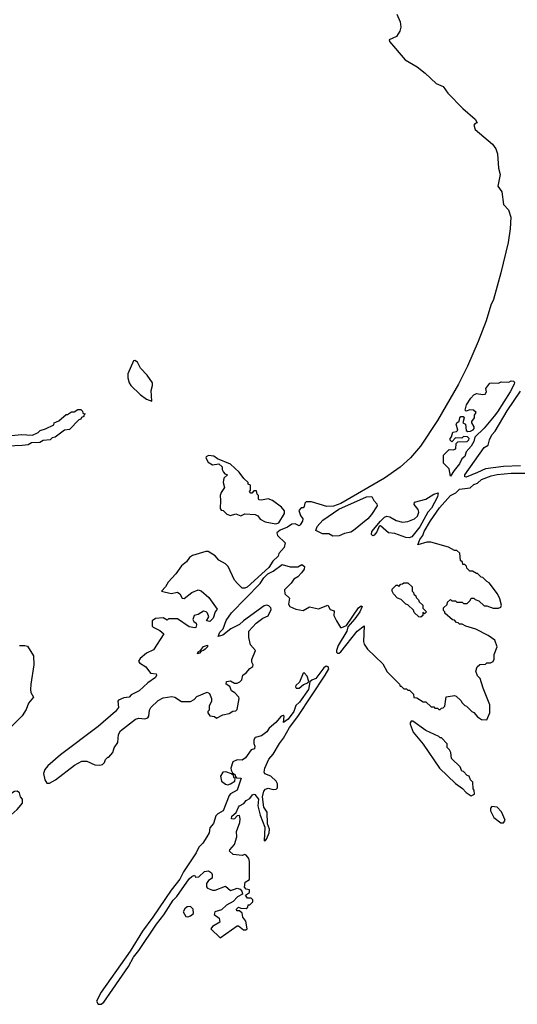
# Model space of a CAD drawing. Extents: x 2206940 to 2356632, y 511582 to 673215.
# Tile 123 of 228: x 2290925 to 2294771, y 580720 to 588333. Entities that reach past the tile are written whole.
import ezdxf

# ---------------------------------------------------------------- set-up
doc = ezdxf.new("R2010")
doc.units = 0

msp = doc.modelspace()

# ---------------------------------------------------------------- linework, layer by layer
at = {"layer": '0CON10XD'}
for points in [[(2293840, 588375), (2293865.8, 588315.8), (2293871.2, 588275), (2293863.8, 588245), (2293837.3, 588202.7), (2293782, 588178), (2293784.2, 588165), (2293905, 588023.2), (2293998.2, 587968.2), (2294060.2, 587920.2), (2294145, 587840.2), (2294197.3, 587817.3), (2294234.2, 587765), (2294350.3, 587645), (2294446.7, 587565), (2294460, 587535), (2294445, 587530), (2294435, 587517.5), (2294445, 587484.4), (2294579.5, 587369.5), (2294604.5, 587335), (2294617.5, 587295), (2294625.6, 587184.4), (2294639.2, 587135), (2294621.1, 587045), (2294650.9, 587000.9), (2294664.5, 586905), (2294703.4, 586863.4), (2294720.4, 586805), (2294716.5, 586715), (2294700.1, 586609.9), (2294645.2, 586375), (2294588.7, 586168.7), (2294565.8, 586125), (2294529.7, 586005), (2294468.4, 585845), (2294386.9, 585653.1), (2294316.2, 585513.8), (2294155.8, 585234.2), (2294023.8, 585035), (2293945.9, 584944.1), (2293867, 584873), (2293745, 584787.8), (2293408.2, 584591.8), (2293349.5, 584570.5), (2293299.3, 584569.3), (2293180, 584605), (2293140, 584605), (2293130, 584595), (2293125, 584570), (2293115, 584560), (2293101.7, 584558.3), (2293082.5, 584537.5), (2293095, 584500), (2293113, 584473), (2293110, 584455), (2293093, 584427), (2293085, 584420), (2293055, 584433.8), (2293028.3, 584431.7), (2292995, 584410), (2292937.5, 584385), (2292913.6, 584366.4), (2292917.5, 584345), (2292977, 584287), (2292968.3, 584251.7), (2292927.5, 584205), (2292922.5, 584185), (2292882.7, 584147.3), (2292851.7, 584098.3), (2292683.6, 583946.4), (2292665, 583937.5), (2292645, 583937.5), (2292610.7, 583970.7), (2292585, 584000), (2292535.6, 584105.6), (2292515.6, 584125.6), (2292463.8, 584155), (2292436.8, 584186.8), (2292381.1, 584221.1), (2292365, 584222.2), (2292260.2, 584189.8), (2292238.6, 584175), (2292215, 584140), (2292175, 584111.4), (2292132.5, 584047.5), (2292072.9, 583985), (2292052, 583948), (2292020, 583915), (2292095, 583897.5), (2292145, 583906.7), (2292162.5, 583895), (2292180.7, 583860.7), (2292195, 583857.5), (2292256.1, 583903.9), (2292305, 583923.6), (2292328.1, 583918.1), (2292388.1, 583865), (2292452.5, 583775), (2292436.4, 583753.6), (2292420, 583705), (2292395, 583680), (2292370, 583685), (2292387.5, 583715), (2292377.5, 583745), (2292365.9, 583755.9), (2292345, 583758.8), (2292305, 583733.3), (2292272.5, 583725), (2292263.3, 583695), (2292270.7, 583680.7), (2292288.3, 583668.3), (2292292.5, 583655), (2292286.2, 583633.8), (2292279.3, 583630.7), (2292235, 583638.8), (2292145, 583700), (2292075, 583700), (2292065, 583690), (2292035, 583707.5), (2291975, 583703.3), (2291950, 583685), (2291950, 583665), (2291950, 583645), (2291957.5, 583635), (2292009.2, 583609.2), (2292040, 583585), (2291958.9, 583461.1), (2291905.8, 583435), (2291856, 583395), (2291844.3, 583374.3), (2291850, 583360), (2291899.3, 583329.3), (2291935, 583280), (2291980, 583275), (2291982.5, 583265), (2291975, 583247.5), (2291915, 583206.7), (2291848, 583145), (2291787.3, 583112.7), (2291770, 583095), (2291729.5, 583090.5), (2291688.3, 583071.7), (2291683.3, 583065), (2291688.2, 583015), (2291665.2, 582984.8), (2291531.3, 582868.7), (2291241.5, 582648.5), (2291141.1, 582565), (2291120, 582535)], [(2291945, 585384), (2291940.3, 585465), (2291952.3, 585505), (2291951.5, 585525), (2291911.1, 585585), (2291858.9, 585638.9), (2291835, 585684.4), (2291815, 585698.1), (2291805, 585696.2), (2291760, 585595), (2291759.6, 585565), (2291772.1, 585525), (2291785, 585504.1), (2291855.3, 585435), (2291905, 585398.6), (2291945, 585384)], [(2294255, 584802.5), (2294245, 584860), (2294200, 584905), (2294200, 584965), (2294245, 585010), (2294275, 585007.5), (2294296.4, 585013.6), (2294300, 585055), (2294311.7, 585068.3), (2294385, 585072.5), (2294397.5, 585085), (2294400, 585095), (2294387, 585107), (2294355, 585110), (2294341.7, 585098.3), (2294295, 585100), (2294265, 585070), (2294253, 585083), (2294252.5, 585095), (2294262.5, 585107.5), (2294273.3, 585145), (2294301.7, 585148.3), (2294311.7, 585158.3), (2294300, 585205), (2294304.6, 585215.4), (2294322.5, 585227.5), (2294327.5, 585255), (2294335, 585264), (2294352.5, 585265), (2294361.2, 585255), (2294350, 585215), (2294370, 585205), (2294377, 585157), (2294388.3, 585148.3), (2294409.3, 585150.7), (2294429.3, 585160.7), (2294437, 585173), (2294437.5, 585185), (2294420, 585215), (2294420, 585225), (2294440, 585255), (2294440, 585275), (2294452.5, 585295), (2294432.5, 585315), (2294403.5, 585316.5), (2294375, 585306.2), (2294368, 585315), (2294377.5, 585355), (2294412.5, 585407.5), (2294435, 585432.7), (2294455, 585442.9), (2294505, 585433.8), (2294522.3, 585437.7), (2294532.5, 585455), (2294528.3, 585481.7), (2294558.3, 585521.7), (2294573.8, 585526.2), (2294625, 585522.5), (2294647, 585533), (2294705, 585530), (2294725, 585541.2), (2294745, 585539.2), (2294751.1, 585525), (2294748.5, 585515), (2294716.4, 585455), (2294619.3, 585300.7), (2294591.5, 585268.5), (2294515, 585174.2), (2294442.5, 585105), (2294435, 585072.5), (2294414, 585035), (2294377.1, 584992.9), (2294365, 584956.7), (2294343.1, 584936.9), (2294325, 584898), (2294282.5, 584847.5), (2294255, 584802.5)], [(2294795, 584884), (2294665, 584879.2), (2294525, 584861.4), (2294465, 584831.9), (2294375, 584796), (2294365, 584797.5), (2294367.1, 584815), (2294514.3, 585025), (2294545.8, 585044.2), (2294555.8, 585085), (2294575, 585123.8), (2294599.1, 585150.9), (2294692.1, 585307.9), (2294795, 585459.5)], [(2290865, 585117.5), (2290935, 585126.7), (2291025, 585120), (2291068.3, 585141.7), (2291083.3, 585156.7), (2291125, 585170), (2291188.3, 585201.7), (2291192.5, 585215), (2291228.3, 585231.7), (2291285, 585280), (2291295, 585280), (2291325, 585300), (2291345, 585300), (2291375, 585320), (2291398.3, 585318.3), (2291410, 585305), (2291411.7, 585291.7), (2291430, 585285), (2291420, 585275), (2291420, 585265), (2291401.7, 585258.3), (2291396.7, 585245), (2291381.7, 585238.3), (2291310, 585165), (2291271.7, 585158.3), (2291200, 585105), (2291175, 585100), (2291160, 585085), (2291105, 585080), (2291080, 585065), (2291015, 585060), (2290990, 585045), (2290945, 585040), (2290776.2, 585033.8)], [(2292905, 584434.2), (2292926.8, 584443.2), (2292972, 584515), (2292972, 584535), (2292948.8, 584565), (2292878.8, 584615), (2292845, 584628), (2292795, 584617.5), (2292775, 584620), (2292770, 584625), (2292770, 584655), (2292760, 584665), (2292755, 584690), (2292735, 584690), (2292718.3, 584671.7), (2292711.7, 584671.7), (2292700, 584685), (2292710, 584695), (2292710, 584735), (2292691.7, 584741.7), (2292690, 584755), (2292656.4, 584786.4), (2292620.8, 584835), (2292555, 584895.5), (2292455, 584937.5), (2292425, 584957.5), (2292385, 584962.5), (2292367, 584953), (2292362.5, 584945), (2292380.7, 584910.7), (2292415, 584890), (2292465, 584900), (2292490, 584875), (2292490, 584855), (2292500, 584835), (2292511.7, 584821.7), (2292530, 584815), (2292503, 584787), (2292497.5, 584755), (2292507.5, 584715), (2292481.7, 584678.3), (2292473.3, 584655), (2292477.5, 584615), (2292473.3, 584553.3), (2292481.7, 584541.7), (2292498.3, 584538.3), (2292525, 584510), (2292555, 584500), (2292595, 584512.5), (2292635, 584497.5), (2292665, 584512.5), (2292745, 584507.5), (2292765, 584496.2), (2292785, 584471.4), (2292821.4, 584451.4), (2292905, 584434.2)], [(2291120, 582535), (2291109.4, 582505), (2291118.7, 582455), (2291135, 582431.2), (2291155, 582428.7), (2291202.8, 582455), (2291349.6, 582570.4), (2291405, 582600), (2291445, 582600.8), (2291505, 582571.2), (2291545, 582568.8), (2291566.1, 582573.9), (2291580.7, 582589.3), (2291587.5, 582612.5), (2291605, 582630), (2291615, 582630), (2291643.6, 582666.4), (2291655, 582702.5), (2291684.4, 582745.6), (2291688.5, 582805), (2291704.6, 582835), (2291820, 582925), (2291845, 582932.2), (2291891.9, 582928.1), (2291914.2, 582935.8), (2291922.5, 582947.5), (2291928.6, 582995), (2291939.4, 583015), (2291995, 583068.5), (2292035, 583090), (2292100.7, 583100.7), (2292123.6, 583093.6), (2292175, 583062.5), (2292245, 583062.5), (2292273, 583077), (2292295, 583100), (2292375, 583132.5), (2292393, 583123), (2292407.5, 583085), (2292407, 583063), (2292390, 583025), (2292390, 582995), (2292380, 582985), (2292380, 582975), (2292395, 582950), (2292430, 582945), (2292445, 582932.5), (2292495, 582957.5), (2292545, 582967.5), (2292573, 582987), (2292595, 582990), (2292605, 583000), (2292622.5, 583085), (2292620, 583095), (2292588.8, 583128.8), (2292562.5, 583145), (2292548.3, 583178.3), (2292520, 583195), (2292522.5, 583215), (2292555, 583220), (2292585, 583202.5), (2292605, 583202.5), (2292627, 583213), (2292641.7, 583228.3), (2292650, 583265), (2292675, 583283.3), (2292705, 583317.5), (2292728.3, 583331.7), (2292728.8, 583345), (2292718.8, 583365), (2292720.6, 583385), (2292748.1, 583455), (2292709, 583499), (2292696.2, 583555), (2292696.2, 583605), (2292753.8, 583666.2), (2292804.6, 583705.4), (2292846.6, 583723.4), (2292867.8, 583772.2), (2292866.5, 583785), (2292851.9, 583801.9), (2292835, 583806.4), (2292815, 583801.7), (2292654.7, 583685.3), (2292625, 583657.4), (2292557.8, 583622.2), (2292495, 583574.6), (2292460, 583565), (2292471.9, 583598.1), (2292497, 583623), (2292521.7, 583688.3), (2292562.2, 583747.8), (2292785, 583974), (2292812, 584018), (2292842, 584048), (2292885, 584068.8), (2292955, 584120), (2293015, 584102.5), (2293075, 584102.5), (2293105, 584120), (2293126.7, 584105), (2293123.3, 584085), (2293103.8, 584055), (2293074.2, 584025), (2293045, 584006.9), (2293023.8, 583975), (2292971.5, 583925), (2292974, 583895), (2293011.2, 583861.2), (2293002.1, 583815), (2293013.5, 583795), (2293060, 583775), (2293115, 583763.9), (2293165, 583794.4), (2293235, 583778.1), (2293306, 583806), (2293325, 583772.5), (2293355, 583762.5), (2293352.9, 583725), (2293374, 583685), (2293405, 583634.2), (2293415, 583632.5), (2293450.7, 583649.3), (2293542.9, 583785), (2293565, 583801.2), (2293573.3, 583795), (2293554, 583755), (2293515, 583700), (2293460.8, 583639.2), (2293452.5, 583605), (2293387.5, 583495), (2293374.1, 583455), (2293373.8, 583443.8), (2293381.4, 583435), (2293395, 583435.5), (2293406.4, 583445), (2293534.2, 583605), (2293586.7, 583646.7), (2293583.3, 583525), (2293587.5, 583505), (2293612.5, 583465), (2293733, 583353), (2293765, 583290), (2293860, 583195), (2293865, 583180), (2293875, 583180), (2293895, 583160), (2293915, 583160), (2293925, 583150), (2293938.3, 583148.3), (2293968.3, 583118.3), (2293971.7, 583091.7), (2293995, 583090), (2294045, 583060), (2294065, 583060), (2294105, 583020), (2294125, 583020), (2294135, 583010), (2294155, 583010), (2294165, 583000), (2294175, 583000), (2294185, 583010), (2294198.3, 583011.7), (2294210, 583025), (2294221.7, 583098.3), (2294285, 583107.5), (2294298.3, 583101.7), (2294335, 583070), (2294345, 583050), (2294365, 583030), (2294380, 583025), (2294420, 582985), (2294436.4, 582976.4), (2294463.6, 582943.6), (2294495, 582922.5), (2294535, 582920), (2294560, 582975), (2294560, 583035), (2294507.5, 583165), (2294485, 583240), (2294465, 583260), (2294450, 583295), (2294461.7, 583328.3), (2294483, 583347), (2294525, 583350), (2294535, 583360), (2294565, 583360), (2294585, 583370), (2294591.7, 583388.3), (2294592.5, 583425), (2294616.7, 583485), (2294597.5, 583535), (2294545, 583572.5), (2294451.7, 583621.7), (2294373, 583643), (2294345, 583660), (2294325, 583660), (2294315, 583670), (2294301.7, 583671.7), (2294285, 583690), (2294271.7, 583691.7), (2294210, 583745), (2294210, 583755), (2294200, 583765), (2294200, 583785), (2294228.3, 583811.7), (2294231.7, 583828.3), (2294255, 583850), (2294265, 583840), (2294295, 583840), (2294305, 583830), (2294345, 583830), (2294355, 583820), (2294385, 583820), (2294408.3, 583841.7), (2294415, 583860), (2294435, 583860), (2294445, 583850), (2294475, 583840), (2294515, 583800), (2294535, 583800), (2294585, 583782.5), (2294627, 583783), (2294645, 583790), (2294650, 583805), (2294637.5, 583855), (2294617.5, 583895), (2294555, 583980), (2294535, 583990), (2294505, 584020), (2294491.7, 584021.7), (2294465, 584050), (2294455, 584050), (2294425, 584070), (2294405, 584070), (2294381.7, 584091.7), (2294378.3, 584108.3), (2294365, 584120), (2294351.7, 584121.7), (2294348.3, 584138.3), (2294331.7, 584151.7), (2294328.3, 584208.3), (2294305, 584230), (2294285, 584230), (2294240, 584255), (2294103, 584293), (2294073, 584293), (2294003, 584273), (2294017.1, 584315), (2294042, 584345), (2294051.1, 584375), (2294101.7, 584458.3), (2294171.1, 584558.9), (2294255, 584653.5), (2294296.4, 584673.6), (2294325, 584704.2), (2294407, 584713), (2294435, 584740), (2294465, 584750), (2294495, 584777.5), (2294570, 584805), (2294615, 584816), (2294725, 584826), (2294865, 584826.7)], [(2293935, 584326.8), (2293909.2, 584329.2), (2293825, 584361.1), (2293775, 584366.5), (2293715, 584420), (2293704.1, 584415.9), (2293685, 584372.5), (2293665, 584347.5), (2293655, 584343.3), (2293645, 584352.5), (2293648, 584375), (2293715, 584456.9), (2293745, 584485.3), (2293764, 584495), (2293785, 584489.7), (2293835, 584460.5), (2293885, 584448.8), (2293925, 584452.4), (2293976.2, 584473.8), (2293998.8, 584495), (2294011.4, 584525), (2294005.3, 584545.3), (2293974.4, 584585), (2293976.7, 584603.3), (2294065, 584626.7), (2294126.7, 584665), (2294160, 584675), (2294155.6, 584645), (2294107.5, 584555), (2294080.4, 584525), (2294017.9, 584412.1), (2293955, 584334.5), (2293935, 584326.8)], [(2293345, 584340), (2293315, 584356.7), (2293265, 584356.7), (2293213.9, 584383.9), (2293223.8, 584415), (2293267.6, 584462.4), (2293391.7, 584548.3), (2293605, 584644), (2293645.8, 584645.8), (2293661.2, 584615), (2293685, 584590), (2293687.8, 584575), (2293645, 584507.3), (2293615.8, 584474.2), (2293505, 584383.3), (2293485, 584370.6), (2293435, 584360), (2293395, 584343.3), (2293345, 584340)], [(2294025, 583712.5), (2294010, 583715), (2293975, 583750), (2293968.3, 583768.3), (2293925, 583810), (2293910, 583815), (2293875, 583850), (2293845, 583860), (2293815, 583893.3), (2293804, 583915), (2293805, 583930), (2293835, 583960), (2293845, 583960), (2293855, 583950), (2293871.7, 583968.3), (2293885, 583970), (2293895, 583980), (2293925, 583980), (2293958.3, 583948.3), (2293960, 583915), (2293970, 583905), (2293971.7, 583891.7), (2293988.3, 583878.3), (2293990, 583865), (2294008.3, 583848.3), (2294011.7, 583831.7), (2294040, 583805), (2294041.7, 583781.7), (2294070, 583755), (2294055, 583740), (2294041.7, 583748.3), (2294040, 583725), (2294025, 583712.5)], [(2290923.9, 583493.9), (2290965, 583494), (2290985, 583488), (2291031.4, 583415), (2291034.2, 583345), (2291010, 583195), (2291009.4, 583155), (2291011.1, 583131.1), (2291030.8, 583095), (2290992.1, 583047.9), (2290975, 583000), (2290945, 582950), (2290807.1, 582815)], [(2292300, 583430), (2292304.3, 583445.7), (2292323.6, 583456.4), (2292344.4, 583485.6), (2292375.9, 583495.9), (2292375.7, 583485), (2292358.1, 583465), (2292345, 583454.5), (2292328.3, 583451.7), (2292315, 583434.2), (2292300, 583430)], [(2291555, 580720.2), (2291575, 580737.8), (2291765, 581011.6), (2291804.6, 581085.4), (2291845.2, 581135), (2291981.2, 581338.8), (2292039, 581411), (2292111.4, 581525), (2292140.7, 581555), (2292235, 581690), (2292255, 581708.8), (2292275, 581717.5), (2292285, 581702.5), (2292310, 581705), (2292353.9, 581746.1), (2292385, 581752.5), (2292407, 581737), (2292413.3, 581723.3), (2292413.3, 581696.7), (2292385, 581676.7), (2292370, 581655), (2292368.3, 581628.3), (2292377, 581617), (2292415, 581603.3), (2292435, 581602.5), (2292515, 581632.5), (2292555, 581600), (2292585, 581611.2), (2292605, 581618.8), (2292629.2, 581609.2), (2292642.5, 581595), (2292648.3, 581571.7), (2292609.3, 581550.7), (2292575.8, 581514.2), (2292524.2, 581485.8), (2292485, 581451.2), (2292432.5, 581435), (2292427.5, 581415), (2292467.5, 581385), (2292472.5, 581355), (2292415, 581322.5), (2292403.3, 581305), (2292475, 581233.8), (2292605, 581327.5), (2292615, 581326.7), (2292655, 581295.8), (2292674.1, 581295.9), (2292682, 581305), (2292672.1, 581362.1), (2292648.8, 581395), (2292643.6, 581423.6), (2292625, 581442.5), (2292602.5, 581442.5), (2292600, 581455), (2292615, 581470), (2292635, 581462.5), (2292675, 581460), (2292688.3, 581471.7), (2292691.7, 581488.3), (2292705, 581490), (2292727, 581513), (2292727, 581527), (2292715, 581540), (2292685, 581540), (2292670, 581565), (2292700, 581585), (2292700, 581605), (2292675, 581610), (2292662.5, 581625), (2292667.5, 581665), (2292700, 581685), (2292702.5, 581825), (2292695, 581847.5), (2292675, 581872.5), (2292665, 581877.5), (2292645, 581870), (2292575, 581877.5), (2292547.5, 581905), (2292550, 581915), (2292586.2, 581955), (2292602.5, 582015), (2292601.2, 582055), (2292626, 582125), (2292628.8, 582155), (2292625, 582180), (2292605, 582177.5), (2292586.2, 582155), (2292575, 582151.9), (2292562.5, 582155), (2292565, 582173.8), (2292597.7, 582202.3), (2292615, 582244), (2292625, 582254.2), (2292658.3, 582271.7), (2292675, 582296.2), (2292705, 582311.2), (2292725, 582340), (2292735, 582346.2), (2292743.6, 582343.6), (2292771.2, 582305), (2292765.7, 582255), (2292782.7, 582182.7), (2292818.9, 582088.9), (2292814.5, 581984.5), (2292825, 581986), (2292835, 582002.5), (2292853.9, 582045), (2292854.6, 582074.6), (2292841.5, 582115), (2292837.3, 582205), (2292813.1, 582245), (2292800.8, 582325), (2292813.1, 582366.9), (2292825, 582383.8), (2292845, 582391.2), (2292885, 582381.2), (2292907, 582383), (2292917, 582393), (2292917.5, 582425), (2292906.7, 582445), (2292865, 582483.8), (2292820.9, 582500.9), (2292815.7, 582515.7), (2292818.7, 582545), (2292851.6, 582615), (2292884.7, 582655), (2292932.8, 582737.2), (2292965, 582776.7), (2293010.2, 582859.8), (2293074.7, 582945), (2293285, 583265.6), (2293313.6, 583315), (2293310, 583330), (2293295, 583335.3), (2293275, 583322.9), (2293215, 583239.5), (2293183, 583227), (2293167, 583213), (2293157, 583153), (2293087.5, 583055), (2293058.8, 583031.2), (2293043.1, 582985), (2292998.9, 582925), (2292965, 582900), (2292968, 582948), (2292962.5, 582952.5), (2292945, 582946.7), (2292905, 582900), (2292853.6, 582856.4), (2292835, 582827.5), (2292795, 582796.7), (2292746.1, 582783.9), (2292734, 582765), (2292735, 582737.5), (2292742.5, 582715), (2292740, 582695), (2292713.6, 582686.4), (2292670, 582625), (2292645, 582607.5), (2292605, 582610), (2292573.3, 582595), (2292556.7, 582545), (2292559.3, 582529.3), (2292570, 582510), (2292590, 582495), (2292590, 582485), (2292601.7, 582471.7), (2292637.5, 582467.5), (2292605.5, 582375), (2292555, 582348.6), (2292544.5, 582335.5), (2292498.1, 582215), (2292456.7, 582193.3), (2292441.6, 582178.4), (2292422.1, 582117.9), (2292395.3, 582084.7), (2292388.4, 582045), (2292372.4, 582015), (2292339.5, 581965), (2292308.7, 581935), (2292288.3, 581891.7), (2292190.4, 581745), (2292161.7, 581688.3), (2292095, 581601.8), (2291954.9, 581395.1), (2291874, 581285), (2291778.4, 581131.6), (2291554.2, 580815), (2291519.7, 580745), (2291530.9, 580720.9), (2291555, 580720.2)], [(2293085, 583164.2), (2293117.8, 583192.2), (2293153.3, 583206.7), (2293160, 583215), (2293148.3, 583258.3), (2293125, 583283.3), (2293115, 583280), (2293088.8, 583211.2), (2293060, 583185), (2293056.7, 583175), (2293062.5, 583165), (2293085, 583164.2)], [(2294415, 582332.5), (2294440, 582345), (2294437, 582377), (2294430, 582385), (2294427, 582437), (2294410, 582455), (2294400, 582485), (2294385, 582490), (2294355, 582520), (2294341.7, 582521.7), (2294330, 582555), (2294261.7, 582621.7), (2294257, 582667), (2294248.3, 582688.3), (2294230, 582705), (2294230, 582735), (2294185, 582780), (2294175, 582780), (2294165, 582790), (2294065, 582837.5), (2293965, 582910), (2293951.7, 582908.3), (2293942.5, 582897.5), (2293942.5, 582885), (2293967.5, 582825), (2294045, 582732.5), (2294170, 582545), (2294295, 582427.5), (2294348, 582388), (2294375, 582357.5), (2294415, 582332.5)], [(2292535, 582418), (2292555, 582424), (2292587.5, 582445), (2292590, 582465), (2292580, 582475), (2292578.3, 582488.3), (2292561.7, 582501.7), (2292517.1, 582517.1), (2292495, 582515.8), (2292476.9, 582485), (2292486, 582445), (2292515, 582422), (2292535, 582418)], [(2290285, 581741.3), (2290475, 581876.5), (2290625, 582004.1), (2290695, 582048.6), (2290752.6, 582067.4), (2290784.7, 582085.3), (2290804.2, 582105.8), (2290835.8, 582165), (2290905, 582226.7), (2290945.9, 582275), (2290945.9, 582305), (2290931.3, 582325), (2290924.3, 582355), (2290905, 582368.4), (2290885, 582364.8), (2290781.1, 582298.9), (2290710.3, 582229.7), (2290347, 581953), (2290225, 581859.6), (2290200.2, 581829.8), (2290202.4, 581805), (2290233.7, 581763.7), (2290265, 581741.7), (2290285, 581741.3)], [(2294665, 582122.5), (2294676.7, 582145), (2294648.8, 582208.8), (2294615, 582243.3), (2294575, 582250), (2294563, 582237), (2294563.3, 582215), (2294590, 582165), (2294645, 582123.3), (2294665, 582122.5)], [(2292225, 581396.7), (2292245, 581404), (2292268.8, 581421.2), (2292266, 581455), (2292245.9, 581475.9), (2292220, 581475), (2292200.7, 581459.3), (2292187.5, 581435), (2292208.3, 581398.3), (2292225, 581396.7)]]:
    msp.add_lwpolyline(points, dxfattribs=at)

doc.saveas('drawing.dxf')
